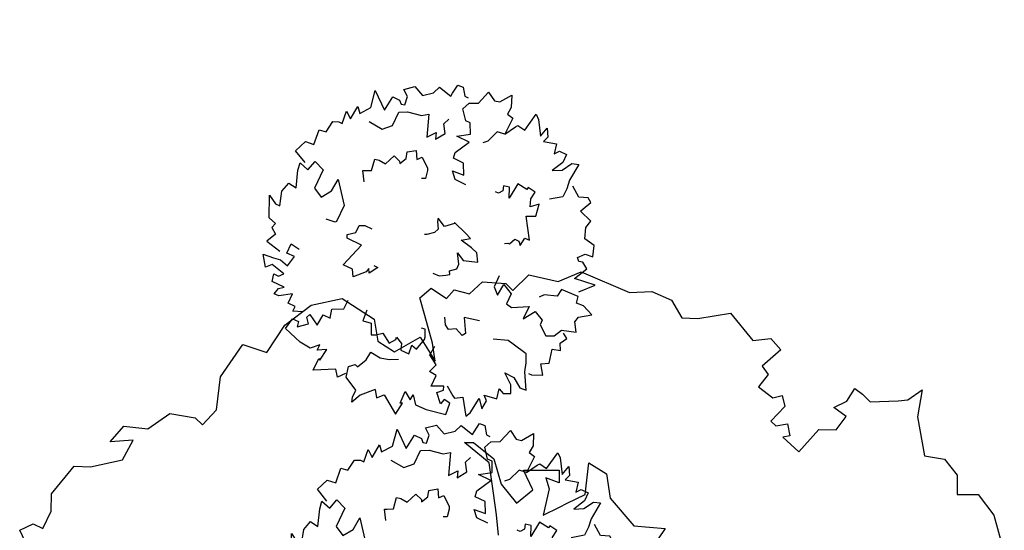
# Model space of a CAD drawing. Header units: feet. Extents: x 1377751 to 1381179, y 448542 to 452320.
# Tile 71 of 205: x 1377879 to 1377898, y 449432 to 449441. Entities that reach past the tile are written whole.
import ezdxf

# ---------------------------------------------------------------- set-up
doc = ezdxf.new("R2010")
doc.units = ezdxf.units.FT
doc.header["$MEASUREMENT"] = 0
doc.layers.add('MA- HONEY LOCUST TREE', color=3, linetype='Continuous')
doc.layers.add('VG_P_Cells', color=3, linetype='Continuous')

# ---------------------------------------------------------------- blocks, each defined once
blk = doc.blocks.new('HONEY LOCUST')
at = {"layer": 'MA- HONEY LOCUST TREE'}
for p, q in [((-1.543, 12.088, 17.496), (-1.485, 12.42, 17.496)), ((-1.485, 12.42, 17.496), (-1.181, 11.994, 17.496)), ((-1.661, 11.948, 17.496), (-1.543, 12.088, 17.496)), ((-1.181, 11.994, 17.496), (-0.566, 11.565, 17.496)), ((-2.024, 11.559, 17.496), (-1.661, 11.948, 17.496)), ((-0.566, 11.565, 17.496), (-0.254, 11.786, 17.496)), ((-0.254, 11.786, 17.496), (0.136, 11.739, 17.496)), ((0.136, 11.739, 17.496), (0.393, 11.483, 17.496)), ((0.393, 11.483, 17.496), (0.676, 11.766, 17.496)), ((0.676, 11.766, 17.496), (1.163, 11.698, 17.496)), ((1.163, 11.698, 17.496), (1.825, 11.321, 17.496)), ((-2.408, 11.531, 17.496), (-2.226, 11.559, 17.496)), ((-2.343, 11.251, 17.496), (-2.408, 11.531, 17.496)), ((-2.226, 11.559, 17.496), (-2.024, 11.559, 17.496)), ((-2.436, 10.996, 17.496), (-2.343, 11.251, 17.496)), ((-4.425, 10.808, 17.496), (-4.211, 11.074, 17.496)), ((-4.211, 11.074, 17.496), (-3.923, 11.053, 17.496)), ((-3.923, 11.053, 17.496), (-3.957, 10.586, 17.496)), ((-5.461, 10.36, 17.496), (-5.098, 10.872, 17.496)), ((-5.098, 10.872, 17.496), (-4.425, 10.808, 17.496)), ((-2.149, 11.036, 17.496), (-2.436, 10.996, 17.496)), ((-2.106, 10.723, 17.496), (-2.149, 11.036, 17.496)), ((-2.341, 10.495, 17.496), (-2.106, 10.723, 17.496)), ((-3.957, 10.586, 17.496), (-3.764, 10.553, 17.496)), ((-3.764, 10.553, 17.496), (-3.724, 10.257, 17.496)), ((-2.311, 9.926, 17.496), (-2.341, 10.495, 17.496)), ((-5.685, 10.157, 17.496), (-5.461, 10.36, 17.496)), ((-3.724, 10.257, 17.496), (-3.388, 10.303, 17.496)), ((-3.388, 10.303, 17.496), (-3.294, 10.459, 17.496)), ((-3.294, 10.459, 17.496), (-3.11, 10.347, 17.496)), ((-3.11, 10.347, 17.496), (-3.098, 9.959, 17.496)), ((-6.444, 10.103, 17.496), (-6.059, 10.253, 17.496)), ((-6.059, 10.253, 17.496), (-5.685, 10.157, 17.496)), ((-2.967, 9.963, 17.496), (-2.839, 10.153, 17.496)), ((-2.839, 10.153, 17.496), (-2.644, 10.021, 17.496)), ((-6.731, 9.79, 17.496), (-6.444, 10.103, 17.496)), ((-3.098, 9.959, 17.496), (-2.967, 9.963, 17.496)), ((-2.644, 10.021, 17.496), (-2.722, 9.905, 17.496)), ((-7.657, 9.418, 17.496), (-6.731, 9.79, 17.496)), ((-2.722, 9.905, 17.496), (-2.311, 9.926, 17.496)), ((-7.838, 8.982, 17.496), (-7.657, 9.418, 17.496)), ((-8.326, 8.675, 17.496), (-7.838, 8.982, 17.496)), ((-8.326, 8.25, 17.496), (-8.326, 8.675, 17.496)), ((-8.852, 7.958, 17.496), (-8.518, 8.25, 17.496)), ((-8.518, 8.25, 17.496), (-8.326, 8.25, 17.496)), ((-8.865, 7.621, 17.496), (-8.852, 7.958, 17.496)), ((-9.123, 7.469, 17.496), (-8.865, 7.621, 17.496)), ((-9.11, 7.248, 17.496), (-9.123, 7.469, 17.496)), ((-9.481, 6.898, 17.496), (-9.459, 7.182, 17.496)), ((-9.459, 7.182, 17.496), (-9.11, 7.248, 17.496)), ((-4.985, 6.951, 17.496), (-4.599, 7.044, 17.496)), ((-4.611, 6.475, 17.496), (-4.985, 6.951, 17.496)), ((-4.599, 7.044, 17.496), (-4.225, 6.764, 17.496)), ((-3.531, 6.711, 17.496), (-3.078, 7.097, 17.496)), ((-3.078, 7.097, 17.496), (-2.984, 6.631, 17.496)), ((-9.175, 6.725, 17.496), (-9.481, 6.898, 17.496)), ((-4.225, 6.764, 17.496), (-3.531, 6.711, 17.496)), ((-8.702, 6.458, 17.496), (-9.175, 6.725, 17.496)), ((-9.093, 5.834, 17.496), (-8.948, 6.373, 17.496)), ((-8.948, 6.373, 17.496), (-8.424, 6.252, 17.496)), ((-8.424, 6.252, 17.496), (-8.702, 6.458, 17.496)), ((-5.768, 5.975, 17.496), (-5.288, 6.456, 17.496)), ((-5.288, 6.456, 17.496), (-5.118, 6.286, 17.496)), ((-4.734, 6.116, 17.496), (-4.611, 6.475, 17.496)), ((-5.118, 6.286, 17.496), (-5.362, 6.174, 17.496)), ((-10.513, 5.844, 17.496), (-9.808, 6, 17.496)), ((-9.808, 6, 17.496), (-9.466, 5.751, 17.496)), ((-5.362, 6.174, 17.496), (-5.171, 6.066, 17.496)), ((-5.171, 6.066, 17.496), (-4.898, 5.636, 17.496)), ((-4.785, 5.965, 17.496), (-4.734, 6.116, 17.496)), ((-10.845, 5.337, 17.496), (-10.513, 5.844, 17.496)), ((-9.466, 5.751, 17.496), (-9.093, 5.834, 17.496)), ((-5.377, 5.836, 17.496), (-5.768, 5.975, 17.496)), ((-5.42, 5.437, 17.496), (-5.377, 5.836, 17.496)), ((-4.898, 5.636, 17.496), (-4.785, 5.965, 17.496)), ((-6.929, 5.553, 17.496), (-6.813, 5.677, 17.496)), ((-6.813, 5.677, 17.496), (-6.316, 5.727, 17.496)), ((-6.316, 5.727, 17.496), (-5.876, 5.487, 17.496)), ((-6.328, 5.613, 17.496), (-6.929, 5.553, 17.496)), ((-5.863, 5.263, 17.496), (-6.328, 5.613, 17.496)), ((-5.876, 5.487, 17.496), (-5.42, 5.437, 17.496)), ((-10.93, 4.713, 17.496), (-10.845, 5.337, 17.496)), ((-5.529, 5.012, 17.496), (-5.863, 5.263, 17.496)), ((-5.231, 4.765, 17.496), (-5.529, 5.012, 17.496)), ((-10.802, 4.104, 17.496), (-10.93, 4.713, 17.496)), ((-11.233, 3.889, 17.496), (-10.802, 4.104, 17.496)), ((-11.099, 3.151, 17.496), (-11.233, 3.889, 17.496)), ((-10.71, 2.659, 17.496), (-11.099, 3.151, 17.496)), ((-10.697, 2.267, 17.496), (-10.71, 2.659, 17.496)), ((-11.284, 1.978, 17.496), (-10.889, 2.261, 17.496)), ((-10.889, 2.261, 17.496), (-10.697, 2.267, 17.496)), ((-11.376, 1.48, 17.496), (-11.284, 1.978, 17.496)), ((-11.737, 1.188, 17.496), (-11.376, 1.48, 17.496)), ((-11.707, 0.793, 17.496), (-11.737, 1.188, 17.496)), ((-11.423, 1.128, 17.496), (-11.707, 0.793, 17.496)), ((-11.301, 0.722, 17.496), (-11.423, 1.128, 17.496)), ((-11.636, 0.196, 17.496), (-11.301, 0.722, 17.496)), ((-11.869, -0.017, 17.496), (-11.636, 0.196, 17.496)), ((-11.798, -0.695, 17.496), (-11.869, -0.017, 17.496)), ((-11.569, -0.929, 17.496), (-11.798, -0.695, 17.496)), ((-11.448, -1.274, 17.496), (-11.569, -0.929, 17.496)), ((-11.644, -1.343, 17.496), (-11.448, -1.274, 17.496)), ((-11.739, -1.609, 17.496), (-11.644, -1.343, 17.496)), ((-11.119, -1.83, 17.496), (-11.739, -1.609, 17.496))]:
    blk.add_line(p, q, dxfattribs=at)
blk = doc.blocks.new('TREE-13')
for points in [[(-21.55, 67.39), (-19.58, 66.68), (-18.68, 69.81), (-10.83, 73.35), (-12.85, 70.01), (-12.85, 68.14), (-7.46, 69.81), (-3.65, 68.77), (-4.1, 65.43), (2.19, 67.72), (5.1, 68.14), (3.98, 64.39), (8.02, 63.35), (6.45, 59.19), (-1.18, 59.19), (-3.2, 55.44), (0.62, 52.94), (5.55, 52.53), (-2.3, 46.28), (-9.03, 46.28), (-9.48, 46.7), (-9.93, 50.24)], [(6, 66.48), (8.47, 71.68), (13.18, 69.81), (13.63, 66.48), (19.46, 67.1), (19.91, 64.39), (24.4, 63.77), (25.3, 61.69), (25.3, 60.23), (30.23, 60.85), (28.21, 58.15), (33.6, 57.73), (31.58, 55.86), (35.35, 53.05)], [(-21.55, 67.39), (-23.22, 65.01), (-26.99, 66.85), (-28.3, 60.72)], [(-45.27, 43.31), (-46.62, 46.64), (-44.6, 46.64), (-44.6, 49.55), (-40.78, 49.55), (-43.7, 53.92), (-43.7, 55.8), (-41.23, 55.17), (-39.89, 53.51), (-39.89, 58.5), (-36.97, 59.13), (-36.97, 57.25), (-35.4, 55.8), (-34.05, 61.21), (-36.07, 63.08), (-32.03, 66), (-31.59, 61.83), (-31.14, 59.13), (-32.03, 55.8), (-27.77, 54.96), (-27.77, 58.09), (-23.96, 58.09), (-24.41, 54.55)], [(35.35, 53.05), (41.87, 54.3), (36.68, 48), (42.6, 47.36), (42.6, 44.48), (41.48, 43.36), (41.8, 41.92), (45, 42.4), (46.92, 44.8), (49.63, 41.45), (47.88, 37.45), (50.56, 34.08), (53.42, 32.98), (52.19, 27.7), (53.47, 27.54), (57.15, 27.06), (57.31, 24.99), (54.43, 22.91), (54.41, 21.49)], [(30.32, 51.33), (29.87, 45.71), (32.79, 42.79), (38.31, 42.79), (39.88, 39.87), (40.94, 34.53), (42.51, 32.24), (34.39, 29.17), (37.5, 26.76), (35.03, 25.93), (38.56, 23.61), (41.69, 25.58), (44.07, 24.69)], [(-59.34, 18.66), (-61.81, 20.74), (-59.34, 22.62), (-63.38, 30.11), (-58.45, 30.11), (-58.9, 29.49), (-54.18, 28.86), (-55.98, 31.99), (-53.73, 31.99), (-56.43, 34.69), (-55.98, 39.06), (-53.73, 46.35), (-49.25, 45.52), (-49.25, 43.02), (-51.27, 42.6), (-48.35, 39.27), (-46.33, 40.94), (-44.98, 40.31), (-47.45, 36.15), (-42.96, 35.73), (-42.96, 32.82), (-39.6, 33.65), (-37.58, 29.7), (-33.89, 29.55)], [(8.96, 43.3), (12.59, 45.58), (13.05, 44.64), (14.07, 42.6), (18.45, 43.39), (18.79, 41.69), (18.61, 39.04), (22.71, 37.37), (21.83, 34.6), (21.03, 34.2), (23.75, 32.77), (26.15, 33.5), (28.04, 30.72), (25.12, 29.03), (26.85, 27.57), (23.88, 23.99), (23.07, 23.59), (20.09, 23.03), (19.44, 24.33)], [(-17.93, 26.42), (-17.93, 24.76), (-21.29, 26.84), (-19.72, 27.67), (-21.29, 28.09), (-25.11, 31.63), (-22.64, 33.09), (-22.64, 37.04), (-12.99, 33.92), (-12.99, 39.96), (-11.65, 40.58), (-9.63, 37.87), (-6.71, 37.87), (-5.81, 36), (-5.81, 33.09)], [(-59.95, 5.95), (-64.28, 10.13), (-68.09, 11.79), (-66.3, 12.42), (-63.38, 12.42), (-60.47, 17.83), (-56.43, 18.66), (-54.63, 16.79), (-55.08, 15.54), (-51.27, 13.87), (-47.9, 13.46), (-48.35, 9.29), (-47.45, 5.96), (-45.88, 2.84)], [(-34.25, 21.59), (-38.53, 21.3), (-38.36, 20.27), (-37.98, 18.01), (-41.98, 16.08), (-41.26, 14.51), (-39.56, 12.47), (-41.89, 8.71), (-39.55, 6.99), (-38.67, 7.13), (-40.03, 4.38), (-42.39, 3.56), (-42.29, 0.2), (-38.93, 0.55), (-39.47, -1.65), (-34.96, -2.8), (-34.08, -2.65), (-31.34, -1.35), (-31.58, 0.09)], [(24.51, 8.17), (24.51, 12.75), (26.98, 15.04), (27.43, 10.46), (31.47, 12.54), (31.47, 16.71), (33.71, 17.12), (39.54, 14), (39.54, 19.2), (42.46, 14.83), (46.27, 16.71), (46.27, 18.58), (49.86, 21.49), (52.78, 20.24), (54.35, 17.12), (59.74, 15.46), (57.72, 12.13), (58.17, 10.04), (62.43, 7.13), (58.17, 5.26), (55.25, 5.46), (54.8, 2.97), (48.07, 3.17), (47.62, 6.09), (42.91, 7.75), (41.56, 9.21)], [(-10.97, 5.1), (-10.85, 2.54), (-9.56, 0.44), (-8.74, -0.9), (-7.5, -0.14), (-5.61, -2.4), (-3.72, -2.29), (0, 0), (-1.72, -3.17), (0.04, -8.41), (3.06, -6.55), (3.89, -3.93), (4.84, 0.87), (6.9, -2.07), (7.85, 0.35), (9.75, 6), (9.4, 5.79), (6.86, 8.71), (8.64, 12.17), (7.34, 11.9), (4.86, 10.37), (3.15, 11.16), (1.27, 13.43), (0.8, 14.19)], [(-59.95, 5.95), (-62.6, 4.11), (-60.33, 2.01), (-65.06, -5.07), (-60.14, -5.54), (-60.53, -4.87), (-55.78, -4.7), (-57.86, -7.64), (-55.63, -7.85), (-58.57, -10.29), (-58.54, -14.68), (-57, -22.15), (-52.45, -21.75), (-52.21, -19.26), (-54.18, -18.65), (-50.96, -15.61), (-49.11, -17.46), (-47.71, -16.97), (-49.77, -12.59), (-45.27, -12.6), (-44.99, -9.7), (-41.72, -10.85), (-39.33, -7.1), (-35.51, -7.31)], [(48.07, 3.17), (52.22, 0.69), (53.12, 0.06), (52.67, -3.06), (59.85, -4.31), (58.5, -5.97), (53.12, -9.3), (56.93, -10.35), (54.02, -12.01), (51.77, -11.18), (53.12, -15.97), (49.3, -16.8), (51.1, -18.26), (51.1, -21.17), (47.73, -21.17), (43.25, -18.88), (45.04, -22.21), (48.86, -24.5), (49.75, -27), (42.8, -26.38), (39.43, -26.79), (36.07, -26.79), (33.08, -22.63)], [(10.76, -14.51), (11.41, -15.56), (11.41, -16.19), (13.87, -17.23), (13.87, -18.9), (12.53, -20.14), (15.89, -20.56), (15.89, -22.43), (23.52, -17.44), (25.09, -20.77), (29.8, -19.94), (27.34, -17.23), (30.25, -16.19), (33.17, -16.61), (33.62, -13.48), (32.72, -13.27), (33.17, -9.32), (26.89, -8.69), (30.7, -7.03), (30.25, -4.74), (28.46, -5.36), (26.89, -4.32), (26.89, -3.07)], [(-19.71, -18.49), (-21.05, -12.7), (-26.23, -15.81), (-27.45, -14.98), (-26.17, -11.85), (-27.67, -9.35), (-26.53, -7.62), (-24.03, -6.12)], [(-47.09, -18.01), (-49.5, -21.53), (-50.06, -22.47), (-48.35, -25.12), (-54.35, -29.25), (-52.44, -30.2), (-46.15, -30.99), (-49.19, -33.52), (-45.84, -33.82), (-44.15, -32.13), (-43.38, -37.04), (-39.56, -36.21), (-40.59, -38.28), (-39.37, -40.93), (-36.31, -39.53), (-33.19, -35.57), (-33.43, -39.35), (-35.94, -43.02), (-35.72, -45.67), (-29.65, -42.2), (-26.42, -41.17), (-23.36, -39.77), (-22.18, -33.73), (-21.74, -31.47), (-23.68, -26.17)], [(-1.12, -17.89), (-5.7, -17.97), (-7.94, -20.47), (-3.36, -20.84), (-5.37, -24.92), (-9.53, -24.99), (-9.91, -27.24), (-6.69, -33.02), (-11.9, -33.1), (-7.48, -35.95), (-9.29, -39.79), (-11.16, -39.82), (-14.01, -43.46), (-12.72, -46.36), (-9.57, -47.88), (-7.81, -53.23), (-4.52, -51.16), (-2.43, -51.57), (0.56, -55.78), (2.36, -51.49), (2.1, -48.58), (4.59, -48.09), (4.27, -41.36), (1.35, -40.96), (-0.39, -36.28), (-1.87, -34.96)], [(6.35, -47.59), (11.21, -52.12), (10.17, -44.02), (15.52, -46.63), (17.05, -44.19), (16.69, -42.65), (17.73, -41.6), (20.18, -43.71), (20.53, -46.76), (24.62, -45.36), (25.26, -41.05), (29.32, -39.62), (32.33, -40.21), (34.1, -35.09), (35.27, -35.64), (38.63, -37.19), (39.87, -35.51), (38.54, -32.22), (41.32, -28.4)], [(-29.65, -43.75), (-29.65, -44.9), (-27.88, -48.91), (-24.42, -46.36), (-22.78, -49.09), (-17.5, -47.81), (-16.59, -50.91), (-14.22, -49.63), (-11.49, -51.09), (-10.27, -49.06)]]:
    blk.add_lwpolyline(points)

msp = doc.modelspace()

# ---------------------------------------------------------------- block references
at = {"layer": 'VG_P_Cells', "rotation": 315.0000000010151}
msp.add_blockref('HONEY LOCUST', (1377888.21, 449424.439, 43.741), dxfattribs=at)
at = {"layer": 'VG_P_Cells', "xscale": 0.05045072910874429, "yscale": 0.05045072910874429, "zscale": 0.05045072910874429, "rotation": 64.55621126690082}
for p in [(1377887.104, 449436.879, 26.244), (1377887.517, 449430.44, 841.148)]:
    msp.add_blockref('TREE-13', p, dxfattribs=at)

doc.saveas('drawing.dxf')
